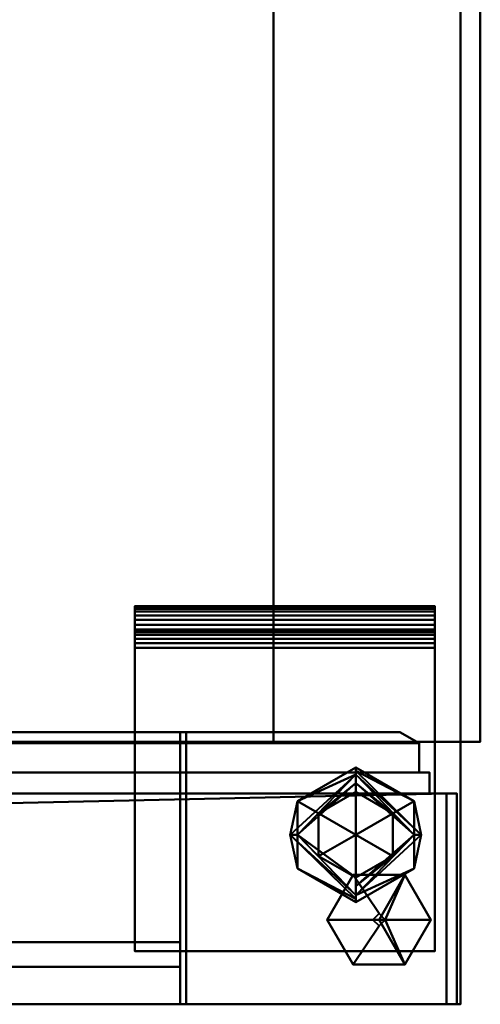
# Model space of a CAD drawing. Header units: millimetres. Extents: x -537 to 537, y -233 to 275.
# Tile 23 of 25: x 462 to 537, y -230 to -70. Entities that reach past the tile are written whole.
import ezdxf

# ---------------------------------------------------------------- set-up
doc = ezdxf.new("R2010")
doc.units = ezdxf.units.MM
doc.layers.add('Q-SPCQ', color=91, linetype='Continuous', lineweight=30)

# ---------------------------------------------------------------- blocks, each defined once
blk = doc.blocks.new('CombinaisonGéomFamille_573800-Vue 1')
at = {"layer": 'Q-SPCQ', "lineweight": 40}
mesh = blk.add_polyface(dxfattribs=at)
corners = [(537.1, 168.3, 594.36), (-537.3, 168.3, 594.36), (-537.3, -187.3, 594.36), (537.1, -187.3, 594.36)]
mesh.append_faces([[corners[k] for k in face] for face in [(0, 1, 2, 3)]])
mesh = blk.add_polyface(dxfattribs=at)
corners = [(537.1, 166.36, 16.52), (537.1, 166.36, 43.56), (537.1, 168.3, 43.56), (537.1, 168.3, 594.36), (537.1, -187.3, 594.36), (537.1, -187.3, 16.52)]
mesh.append_faces([[corners[k] for k in face] for face in [(3, 4, 1, 2)]], dxfattribs={"vtx1": -1})
mesh.append_faces([[corners[k] for k in face] for face in [(5, 0, 1, 4)]], dxfattribs={"vtx2": -1})
mesh = blk.add_polyface(dxfattribs=at)
corners = [(537.1, -187.3, 16.52), (-537.3, -187.3, 16.52), (-537.3, 166.36, 16.52), (537.1, 166.36, 16.52)]
mesh.append_faces([[corners[k] for k in face] for face in [(0, 1, 2, 3)]])
mesh = blk.add_polyface(dxfattribs=at)
corners = [(503.46, 15.7, 450.3), (503.46, -187.3, 450.3), (26.41, -187.3, 450.3), (26.41, 15.7, 450.3)]
mesh.append_faces([[corners[k] for k in face] for face in [(0, 1, 2, 3)]])
mesh = blk.add_polyface(dxfattribs=at)
corners = [(26.41, 15.7, 73.56), (26.41, -187.3, 73.56), (503.46, -187.3, 73.56), (503.46, 15.7, 73.56)]
mesh.append_faces([[corners[k] for k in face] for face in [(0, 1, 2, 3)]])
mesh = blk.add_polyface(dxfattribs=at)
corners = [(503.46, 15.7, 73.56), (503.46, -187.3, 73.56), (503.46, -187.3, 450.3), (503.46, 15.7, 450.3)]
mesh.append_faces([[corners[k] for k in face] for face in [(0, 1, 2, 3)]])
mesh = blk.add_polyface(dxfattribs=at)
corners = [(537.1, -187.3, 16.52), (537.1, -187.3, 594.36), (-537.3, -187.3, 594.36), (-537.3, -187.3, 16.52), (-26.41, -187.3, 73.56), (-503.46, -187.3, 73.56), (-503.46, -187.3, 450.3), (-26.41, -187.3, 450.3), (503.46, -187.3, 450.3), (503.46, -187.3, 73.56), (26.41, -187.3, 73.56), (26.41, -187.3, 450.3)]
mesh.append_faces([[corners[k] for k in face] for face in [(2, 6, 7, 1), (6, 2, 3, 5)]], dxfattribs={"vtx0": -1, "vtx2": -1})
mesh.append_faces([[corners[k] for k in face] for face in [(0, 9, 10, 4)]], dxfattribs={"vtx0": -1, "vtx2": -1, "vtx3": -1})
mesh.append_faces([[corners[k] for k in face] for face in [(11, 8, 1, 7)]], dxfattribs={"vtx1": -1, "vtx2": -1, "vtx3": -1})
mesh.append_faces([[corners[k] for k in face] for face in [(0, 1, 8, 9), (10, 11, 7, 4), (4, 5, 3, 0)]], dxfattribs={"vtx1": -1, "vtx3": -1})
blk = doc.blocks.new('CombinaisonGéomFamille_573856-Vue 1')
at = {"layer": 'Q-SPCQ', "lineweight": 40}
mesh = blk.add_polyface(dxfattribs=at)
corners = [(531.58, -195.72, 13.62), (1, -195.72, 13.62), (1, -195.72, 43.47), (531.58, -195.72, 43.47)]
mesh.append_faces([[corners[k] for k in face] for face in [(0, 1, 2, 3)]])
mesh = blk.add_polyface(dxfattribs=at)
corners = [(1, -195.72, 13.62), (531.58, -195.72, 13.62), (531.58, -230, 13.62), (130.99, -230, 13.62), (130.99, -204.58, 13.62), (1, -204.58, 13.62)]
mesh.append_faces([[corners[k] for k in face] for face in [(2, 3, 4, 1)]], dxfattribs={"vtx2": -1})
mesh.append_faces([[corners[k] for k in face] for face in [(4, 5, 0, 1)]], dxfattribs={"vtx3": -1})
mesh = blk.add_polyface(dxfattribs=at)
corners = [(1, -195.72, 43.47), (1, -230, 43.47), (531.58, -230, 43.47), (531.58, -195.72, 43.47)]
mesh.append_faces([[corners[k] for k in face] for face in [(0, 1, 2, 3)]])
mesh = blk.add_polyface(dxfattribs=at)
corners = [(531.58, -195.72, 43.47), (531.58, -230, 43.47), (531.58, -230, 13.62), (531.58, -195.72, 13.62)]
mesh.append_faces([[corners[k] for k in face] for face in [(0, 1, 2, 3)]])
mesh = blk.add_polyface(dxfattribs=at)
corners = [(531.58, -230, 43.47), (1, -230, 43.47), (1, -230, 29.65), (117.59, -230, 29.65), (122.14, -230, 26.8), (125.99, -230, 23.06), (128.98, -230, 18.6), (130.99, -230, 13.62), (531.58, -230, 13.62)]
mesh.append_faces([[corners[k] for k in face] for face in [(0, 6, 7, 8)]], dxfattribs={"vtx0": -1})
mesh.append_faces([[corners[k] for k in face] for face in [(4, 0, 3)]], dxfattribs={"vtx0": -1, "vtx1": -1})
mesh.append_faces([[corners[k] for k in face] for face in [(0, 5, 6), (0, 4, 5)]], dxfattribs={"vtx0": -1, "vtx2": -1})
mesh.append_faces([[corners[k] for k in face] for face in [(1, 2, 3, 0)]], dxfattribs={"vtx2": -1})

msp = doc.modelspace()

# ---------------------------------------------------------------- block references
at = {"layer": 'Q-SPCQ', "lineweight": 40}
for name in ['CombinaisonGéomFamille_573800-Vue 1', 'CombinaisonGéomFamille_573856-Vue 1']:
    msp.add_blockref(name, (0, 0), dxfattribs=at)

# ---------------------------------------------------------------- meshes
mesh = msp.add_polyface(dxfattribs=at)
corners = [(533.86, 168.79, 607.82), (-533.71, 168.79, 607.82), (-533.71, -230, 607.82), (533.86, -230, 607.82)]
mesh.append_faces([[corners[k] for k in face] for face in [(0, 1, 2, 3)]])
mesh = msp.add_polyface(dxfattribs=at)
corners = [(533.86, -230, 603.9), (-533.71, -230, 603.9), (-533.71, 168.79, 603.9), (533.86, 168.79, 603.9)]
mesh.append_faces([[corners[k] for k in face] for face in [(0, 1, 2, 3)]])
mesh = msp.add_polyface(dxfattribs=at)
corners = [(533.86, -230, 607.82), (533.86, -230, 603.9), (533.86, 168.79, 603.9), (533.86, 168.79, 607.82)]
mesh.append_faces([[corners[k] for k in face] for face in [(0, 1, 2, 3)]])
mesh = msp.add_polyface(dxfattribs=at)
corners = [(480.96, -165.28, 8.4), (480.96, -165.39, 7.62), (480.96, -165.69, 6.9), (480.96, -166.16, 6.28), (480.96, -166.78, 5.8), (480.96, -167.51, 5.5), (480.96, -168.28, 5.4), (480.96, -221.37, 5.4), (480.96, -221.37, 9.4), (480.96, -172.07, 9.4), (480.96, -171.29, 9.5), (480.96, -170.57, 9.8), (480.96, -169.95, 10.28), (480.96, -169.47, 10.9), (480.96, -169.17, 11.62), (480.96, -169.07, 12.4), (480.96, -169.07, 16.52), (480.96, -165.28, 16.52)]
mesh.append_faces([[corners[k] for k in face] for face in [(14, 0, 13)]], dxfattribs={"vtx0": -1, "vtx1": -1})
mesh.append_faces([[corners[k] for k in face] for face in [(0, 14, 15, 17), (6, 11, 12, 5)]], dxfattribs={"vtx0": -1, "vtx2": -1})
mesh.append_faces([[corners[k] for k in face] for face in [(12, 1, 2, 3), (12, 3, 4, 5)]], dxfattribs={"vtx0": -1, "vtx3": -1})
mesh.append_faces([[corners[k] for k in face] for face in [(16, 17, 15)]], dxfattribs={"vtx1": -1})
mesh.append_faces([[corners[k] for k in face] for face in [(10, 11, 6)]], dxfattribs={"vtx1": -1, "vtx2": -1})
mesh.append_faces([[corners[k] for k in face] for face in [(12, 13, 0, 1), (9, 10, 6, 7)]], dxfattribs={"vtx1": -1, "vtx3": -1})
mesh.append_faces([[corners[k] for k in face] for face in [(7, 8, 9)]], dxfattribs={"vtx2": -1})
mesh = msp.add_polyface(dxfattribs=at)
corners = [(480.96, -168.28, 5.4), (480.96, -167.51, 5.5), (480.96, -166.78, 5.8), (480.96, -166.16, 6.28), (480.96, -165.69, 6.9), (480.96, -165.39, 7.62), (480.96, -165.28, 8.4), (529.71, -165.28, 8.4), (529.71, -165.39, 7.62), (529.71, -165.69, 6.9), (529.71, -166.16, 6.28), (529.71, -166.78, 5.8), (529.71, -167.51, 5.5), (529.71, -168.28, 5.4)]
mesh.append_faces([[corners[k] for k in face] for face in [(1, 12, 13, 0)]], dxfattribs={"vtx0": -1})
mesh.append_faces([[corners[k] for k in face] for face in [(10, 3, 4, 9), (2, 11, 12, 1)]], dxfattribs={"vtx0": -1, "vtx2": -1})
mesh.append_faces([[corners[k] for k in face] for face in [(7, 8, 5, 6)]], dxfattribs={"vtx1": -1})
mesh.append_faces([[corners[k] for k in face] for face in [(8, 9, 4, 5), (2, 3, 10, 11)]], dxfattribs={"vtx1": -1, "vtx3": -1})
mesh = msp.add_polyface(dxfattribs=at)
corners = [(480.96, -165.28, 16.52), (529.71, -165.28, 16.52), (529.71, -165.28, 8.4), (480.96, -165.28, 8.4)]
mesh.append_faces([[corners[k] for k in face] for face in [(0, 1, 2, 3)]])
mesh = msp.add_polyface(dxfattribs=at)
corners = [(480.96, -169.07, 16.52), (529.71, -169.07, 16.52), (529.71, -165.28, 16.52), (480.96, -165.28, 16.52)]
mesh.append_faces([[corners[k] for k in face] for face in [(0, 1, 2, 3)]])
mesh = msp.add_polyface(dxfattribs=at)
corners = [(529.71, -165.28, 8.4), (529.71, -165.28, 16.52), (529.71, -169.07, 16.52), (529.71, -169.07, 12.4), (529.71, -169.17, 11.62), (529.71, -169.47, 10.9), (529.71, -169.95, 10.28), (529.71, -170.57, 9.8), (529.71, -171.29, 9.5), (529.71, -172.07, 9.4), (529.71, -221.37, 9.4), (529.71, -221.37, 5.4), (529.71, -168.28, 5.4), (529.71, -167.51, 5.5), (529.71, -166.78, 5.8), (529.71, -166.16, 6.28), (529.71, -165.69, 6.9), (529.71, -165.39, 7.62)]
mesh.append_faces([[corners[k] for k in face] for face in [(5, 0, 4), (8, 12, 7)]], dxfattribs={"vtx0": -1, "vtx1": -1})
mesh.append_faces([[corners[k] for k in face] for face in [(6, 17, 0, 5)]], dxfattribs={"vtx0": -1, "vtx2": -1})
mesh.append_faces([[corners[k] for k in face] for face in [(6, 15, 16, 17)]], dxfattribs={"vtx0": -1, "vtx3": -1})
mesh.append_faces([[corners[k] for k in face] for face in [(14, 15, 6, 13), (8, 9, 12)]], dxfattribs={"vtx1": -1, "vtx2": -1})
mesh.append_faces([[corners[k] for k in face] for face in [(12, 13, 6, 7), (3, 4, 0, 1)]], dxfattribs={"vtx1": -1, "vtx3": -1})
mesh.append_faces([[corners[k] for k in face] for face in [(1, 2, 3)]], dxfattribs={"vtx2": -1})
mesh.append_faces([[corners[k] for k in face] for face in [(9, 10, 11, 12)]], dxfattribs={"vtx3": -1})
mesh = msp.add_polyface(dxfattribs=at)
corners = [(480.96, -168.28, 5.4), (529.71, -168.28, 5.4), (529.71, -221.37, 5.4), (480.96, -221.37, 5.4)]
mesh.append_faces([[corners[k] for k in face] for face in [(0, 1, 2, 3)]])
mesh = msp.add_polyface(dxfattribs=at)
corners = [(480.96, -169.07, 12.4), (529.71, -169.07, 12.4), (529.71, -169.07, 16.52), (480.96, -169.07, 16.52)]
mesh.append_faces([[corners[k] for k in face] for face in [(0, 1, 2, 3)]])
mesh = msp.add_polyface(dxfattribs=at)
corners = [(480.96, -169.07, 12.4), (480.96, -169.17, 11.62), (480.96, -169.47, 10.9), (480.96, -169.95, 10.28), (480.96, -170.57, 9.8), (480.96, -171.29, 9.5), (480.96, -172.07, 9.4), (529.71, -172.07, 9.4), (529.71, -171.29, 9.5), (529.71, -170.57, 9.8), (529.71, -169.95, 10.28), (529.71, -169.47, 10.9), (529.71, -169.17, 11.62), (529.71, -169.07, 12.4)]
mesh.append_faces([[corners[k] for k in face] for face in [(9, 4, 5, 8), (12, 1, 2, 11)]], dxfattribs={"vtx0": -1, "vtx2": -1})
mesh.append_faces([[corners[k] for k in face] for face in [(9, 10, 3, 4), (2, 3, 10, 11)]], dxfattribs={"vtx1": -1, "vtx3": -1})
mesh.append_faces([[corners[k] for k in face] for face in [(13, 0, 1, 12)]], dxfattribs={"vtx2": -1})
mesh.append_faces([[corners[k] for k in face] for face in [(5, 6, 7, 8)]], dxfattribs={"vtx3": -1})
mesh = msp.add_polyface(dxfattribs=at)
corners = [(480.96, -221.37, 9.4), (529.71, -221.37, 9.4), (529.71, -172.07, 9.4), (480.96, -172.07, 9.4)]
mesh.append_faces([[corners[k] for k in face] for face in [(0, 1, 2, 3)]])
mesh = msp.add_polyface(dxfattribs=at)
corners = [(7.24, -187.52, 588.21), (527.14, -187.52, 588.21), (524.04, -185.77, 585.11), (10.34, -185.77, 585.11)]
mesh.append_faces([[corners[k] for k in face] for face in [(0, 1, 2, 3)]])
mesh = msp.add_polyface(dxfattribs=at)
corners = [(527.14, -187.52, 49.71), (7.24, -187.52, 49.71), (10.34, -185.77, 52.81), (524.04, -185.77, 52.81)]
mesh.append_faces([[corners[k] for k in face] for face in [(0, 1, 2, 3)]])
mesh = msp.add_polyface(dxfattribs=at)
corners = [(524.04, -185.77, 585.11), (524.04, -185.77, 52.81), (10.34, -185.77, 52.81), (10.34, -185.77, 585.11), (46.09, -185.77, 549.36), (46.09, -185.77, 88.56), (488.29, -185.77, 88.56), (488.29, -185.77, 549.36)]
mesh.append_faces([[corners[k] for k in face] for face in [(2, 5, 6, 1), (4, 3, 0, 7)]], dxfattribs={"vtx0": -1, "vtx2": -1})
mesh.append_faces([[corners[k] for k in face] for face in [(4, 5, 2, 3), (0, 1, 6, 7)]], dxfattribs={"vtx1": -1, "vtx3": -1})
mesh = msp.add_polyface(dxfattribs=at)
corners = [(46.09, -185.77, 549.36), (488.29, -185.77, 549.36), (488.29, -230, 549.36), (46.09, -230, 549.36)]
mesh.append_faces([[corners[k] for k in face] for face in [(0, 1, 2, 3)]])
mesh = msp.add_polyface(dxfattribs=at)
corners = [(488.29, -185.77, 88.56), (46.09, -185.77, 88.56), (46.09, -230, 88.56), (488.29, -230, 88.56)]
mesh.append_faces([[corners[k] for k in face] for face in [(0, 1, 2, 3)]])
mesh = msp.add_polyface(dxfattribs=at)
corners = [(489.29, -185.77, 453.36), (46.09, -185.77, 453.36), (46.09, -185.77, 549.36), (489.29, -185.77, 549.36)]
mesh.append_faces([[corners[k] for k in face] for face in [(0, 1, 2, 3)]])
mesh = msp.add_polyface(dxfattribs=at)
corners = [(489.29, -185.77, 453.36), (489.29, -230, 453.36), (46.09, -230, 453.36), (46.09, -185.77, 453.36)]
mesh.append_faces([[corners[k] for k in face] for face in [(0, 1, 2, 3)]])
mesh = msp.add_polyface(dxfattribs=at)
corners = [(46.09, -185.77, 549.36), (46.09, -230, 549.36), (489.29, -230, 549.36), (489.29, -185.77, 549.36)]
mesh.append_faces([[corners[k] for k in face] for face in [(0, 1, 2, 3)]])
mesh = msp.add_polyface(dxfattribs=at)
corners = [(488.29, -185.77, 549.36), (488.29, -185.77, 88.56), (488.29, -230, 88.56), (488.29, -230, 549.36)]
mesh.append_faces([[corners[k] for k in face] for face in [(0, 1, 2, 3)]])
mesh = msp.add_polyface(dxfattribs=at)
corners = [(489.29, -185.77, 549.36), (489.29, -230, 549.36), (489.29, -230, 453.36), (489.29, -185.77, 453.36)]
mesh.append_faces([[corners[k] for k in face] for face in [(0, 1, 2, 3)]])
mesh = msp.add_polyface(dxfattribs=at)
corners = [(527.14, -187.52, 588.21), (527.14, -187.52, 49.71), (524.04, -185.77, 52.81), (524.04, -185.77, 585.11)]
mesh.append_faces([[corners[k] for k in face] for face in [(0, 1, 2), (2, 3, 0)]], dxfattribs={"vtx2": -1})
mesh = msp.add_polyface(dxfattribs=at)
corners = [(7.24, -192.32, 588.21), (527.14, -192.32, 588.21), (527.14, -187.52, 588.21), (7.24, -187.52, 588.21)]
mesh.append_faces([[corners[k] for k in face] for face in [(0, 1, 2, 3)]])
mesh = msp.add_polyface(dxfattribs=at)
corners = [(527.14, -192.32, 49.71), (7.24, -192.32, 49.71), (7.24, -187.52, 49.71), (527.14, -187.52, 49.71)]
mesh.append_faces([[corners[k] for k in face] for face in [(0, 1, 2, 3)]])
mesh = msp.add_polyface(dxfattribs=at)
corners = [(527.14, -192.32, 588.21), (527.14, -192.32, 49.71), (527.14, -187.52, 49.71), (527.14, -187.52, 588.21)]
mesh.append_faces([[corners[k] for k in face] for face in [(0, 1, 2, 3)]])
mesh = msp.add_polyface(dxfattribs=at)
corners = [(516.85, -213.4, 4), (507.36, -207.92, 4), (507.36, -196.96, 4), (516.85, -191.48, 4), (516.85, -192.65, 1.17), (516.85, -195.48), (510.82, -198.96), (510.82, -205.92), (516.85, -209.4), (516.85, -212.23, 1.17), (507.36, -202.44, 0.9), (506.22, -202.44, 2.42), (516.85, -212.86, 2.7), (516.85, -194.07, 0.59)]
mesh.append_faces([[corners[k] for k in face] for face in [(12, 11, 9)]], dxfattribs={"vtx0": -1, "vtx1": -1})
mesh.append_faces([[corners[k] for k in face] for face in [(13, 6, 10), (4, 10, 11), (11, 12, 1), (9, 11, 10), (4, 11, 2)]], dxfattribs={"vtx0": -1, "vtx1": -1, "vtx2": -1})
mesh.append_faces([[corners[k] for k in face] for face in [(10, 4, 13), (11, 1, 2)]], dxfattribs={"vtx0": -1, "vtx2": -1})
mesh.append_faces([[corners[k] for k in face] for face in [(3, 4, 2)]], dxfattribs={"vtx1": -1})
mesh.append_faces([[corners[k] for k in face] for face in [(6, 7, 10), (8, 9, 10), (7, 8, 10)]], dxfattribs={"vtx1": -1, "vtx2": -1})
mesh.append_faces([[corners[k] for k in face] for face in [(13, 5, 6), (12, 0, 1)]], dxfattribs={"vtx2": -1})
mesh = msp.add_polyface(dxfattribs=at)
corners = [(516.85, -202.44, 5.4), (516.85, -191.48, 5.4), (507.36, -196.96, 5.4), (507.36, -207.92, 5.4), (516.85, -213.4, 5.4)]
mesh.append_faces([[corners[k] for k in face] for face in [(1, 2, 0)]], dxfattribs={"vtx1": -1})
mesh.append_faces([[corners[k] for k in face] for face in [(3, 4, 0, 2)]], dxfattribs={"vtx2": -1})
mesh = msp.add_polyface(dxfattribs=at)
corners = [(516.85, -213.4, 5.4), (507.36, -207.92, 5.4), (507.36, -196.96, 5.4), (516.85, -191.48, 5.4), (516.85, -191.48, 4), (507.36, -196.96, 4), (507.36, -207.92, 4), (516.85, -213.4, 4)]
mesh.append_faces([[corners[k] for k in face] for face in [(1, 6, 7, 0)]], dxfattribs={"vtx0": -1})
mesh.append_faces([[corners[k] for k in face] for face in [(2, 5, 6, 1)]], dxfattribs={"vtx0": -1, "vtx2": -1})
mesh.append_faces([[corners[k] for k in face] for face in [(3, 4, 5, 2)]], dxfattribs={"vtx2": -1})
mesh = msp.add_polyface(dxfattribs=at)
corners = [(516.85, -202.44, 5.4), (516.85, -213.4, 5.4), (526.34, -207.92, 5.4), (526.34, -196.96, 5.4), (516.85, -191.48, 5.4)]
mesh.append_faces([[corners[k] for k in face] for face in [(3, 4, 0)]], dxfattribs={"vtx2": -1})
mesh.append_faces([[corners[k] for k in face] for face in [(0, 1, 2, 3)]], dxfattribs={"vtx3": -1})
mesh = msp.add_polyface(dxfattribs=at)
corners = [(516.85, -191.48, 5.4), (526.34, -196.96, 5.4), (526.34, -207.92, 5.4), (516.85, -213.4, 5.4), (516.85, -213.4, 4), (526.34, -207.92, 4), (526.34, -196.96, 4), (516.85, -191.48, 4)]
mesh.append_faces([[corners[k] for k in face] for face in [(1, 6, 7, 0)]], dxfattribs={"vtx0": -1})
mesh.append_faces([[corners[k] for k in face] for face in [(2, 5, 6, 1)]], dxfattribs={"vtx0": -1, "vtx2": -1})
mesh.append_faces([[corners[k] for k in face] for face in [(3, 4, 5, 2)]], dxfattribs={"vtx2": -1})
mesh = msp.add_polyface(dxfattribs=at)
corners = [(516.85, -191.48, 4), (526.34, -196.96, 4), (526.34, -207.92, 4), (516.85, -213.4, 4), (516.85, -212.23, 1.17), (516.85, -209.4), (522.88, -205.92), (522.88, -198.96), (516.85, -195.48), (516.85, -192.65, 1.17), (526.34, -202.44, 0.9), (527.49, -202.44, 2.42), (516.85, -192.02, 2.7), (516.85, -194.07, 0.59), (516.85, -210.81, 0.59)]
mesh.append_faces([[corners[k] for k in face] for face in [(13, 7, 8)]], dxfattribs={"vtx0": -1})
mesh.append_faces([[corners[k] for k in face] for face in [(12, 11, 9)]], dxfattribs={"vtx0": -1, "vtx1": -1})
mesh.append_faces([[corners[k] for k in face] for face in [(14, 6, 10), (4, 10, 11), (7, 13, 10), (11, 12, 1), (11, 10, 9), (4, 11, 2)]], dxfattribs={"vtx0": -1, "vtx1": -1, "vtx2": -1})
mesh.append_faces([[corners[k] for k in face] for face in [(11, 1, 2), (10, 4, 14)]], dxfattribs={"vtx0": -1, "vtx2": -1})
mesh.append_faces([[corners[k] for k in face] for face in [(3, 4, 2)]], dxfattribs={"vtx1": -1})
mesh.append_faces([[corners[k] for k in face] for face in [(6, 7, 10), (13, 9, 10)]], dxfattribs={"vtx1": -1, "vtx2": -1})
mesh.append_faces([[corners[k] for k in face] for face in [(14, 5, 6), (12, 0, 1)]], dxfattribs={"vtx2": -1})
mesh = msp.add_polyface(dxfattribs=at)
corners = [(5.54, -195.72, 589.91), (528.84, -195.72, 589.91), (528.84, -192.32, 589.91), (5.54, -192.32, 589.91)]
mesh.append_faces([[corners[k] for k in face] for face in [(0, 1, 2, 3)]])
mesh = msp.add_polyface(dxfattribs=at)
corners = [(528.84, -195.72, 48.01), (5.54, -195.72, 48.01), (5.54, -192.32, 48.01), (528.84, -192.32, 48.01)]
mesh.append_faces([[corners[k] for k in face] for face in [(0, 1, 2, 3)]])
mesh = msp.add_polyface(dxfattribs=at)
corners = [(528.84, -192.32, 589.91), (528.84, -192.32, 48.01), (5.54, -192.32, 48.01), (5.54, -192.32, 589.91), (7.24, -192.32, 588.21), (7.24, -192.32, 49.71), (527.14, -192.32, 49.71), (527.14, -192.32, 588.21)]
mesh.append_faces([[corners[k] for k in face] for face in [(2, 5, 6, 1), (4, 3, 0, 7)]], dxfattribs={"vtx0": -1, "vtx2": -1})
mesh.append_faces([[corners[k] for k in face] for face in [(4, 5, 2, 3), (0, 1, 6, 7)]], dxfattribs={"vtx1": -1, "vtx3": -1})
mesh = msp.add_polyface(dxfattribs=at)
corners = [(528.84, -195.72, 589.91), (528.84, -195.72, 48.01), (528.84, -192.32, 48.01), (528.84, -192.32, 589.91)]
mesh.append_faces([[corners[k] for k in face] for face in [(0, 1, 2, 3)]])
mesh = msp.add_polyface(dxfattribs=at)
corners = [(1.09, -230, 594.36), (533.29, -230, 594.36), (533.29, -195.72, 594.36), (1.09, -195.72, 594.36)]
mesh.append_faces([[corners[k] for k in face] for face in [(0, 1, 2, 3)]])
mesh = msp.add_polyface(dxfattribs=at)
corners = [(533.29, -230, 43.56), (1.09, -230, 43.56), (1.09, -195.72, 43.56), (533.29, -195.72, 43.56)]
mesh.append_faces([[corners[k] for k in face] for face in [(0, 1, 2, 3)]])
mesh = msp.add_polyface(dxfattribs=at)
corners = [(533.29, -195.72, 594.36), (533.29, -195.72, 43.56), (1.09, -195.72, 43.56), (1.09, -195.72, 594.36), (5.54, -195.72, 589.91), (5.54, -195.72, 48.01), (528.84, -195.72, 48.01), (528.84, -195.72, 589.91)]
mesh.append_faces([[corners[k] for k in face] for face in [(2, 5, 6, 1), (4, 3, 0, 7)]], dxfattribs={"vtx0": -1, "vtx2": -1})
mesh.append_faces([[corners[k] for k in face] for face in [(4, 5, 2, 3), (0, 1, 6, 7)]], dxfattribs={"vtx1": -1, "vtx3": -1})
mesh = msp.add_polyface(dxfattribs=at)
corners = [(516.85, -209.4), (510.82, -205.92), (510.82, -198.96), (516.85, -195.48), (516.85, -202.44)]
mesh.append_faces([[corners[k] for k in face] for face in [(0, 1, 4)]], dxfattribs={"vtx1": -1})
mesh.append_faces([[corners[k] for k in face] for face in [(2, 3, 4, 1)]], dxfattribs={"vtx2": -1})
mesh = msp.add_polyface(dxfattribs=at)
corners = [(516.85, -195.48), (522.88, -198.96), (522.88, -205.92), (516.85, -209.4), (516.85, -202.44)]
mesh.append_faces([[corners[k] for k in face] for face in [(2, 3, 4)]], dxfattribs={"vtx2": -1})
mesh.append_faces([[corners[k] for k in face] for face in [(4, 0, 1, 2)]], dxfattribs={"vtx3": -1})
mesh = msp.add_polyface(dxfattribs=at)
corners = [(533.29, -230, 594.36), (533.29, -230, 43.56), (533.29, -195.72, 43.56), (533.29, -195.72, 594.36)]
mesh.append_faces([[corners[k] for k in face] for face in [(0, 1, 2, 3)]])
mesh = msp.add_polyface(dxfattribs=at)
corners = [(529.08, -216.24, 13.62), (524.86, -208.93, 13.62), (516.43, -208.93, 13.62), (512.21, -216.24, 13.62), (520.65, -216.24, 13.62)]
mesh.append_faces([[corners[k] for k in face] for face in [(0, 1, 4)]], dxfattribs={"vtx1": -1})
mesh.append_faces([[corners[k] for k in face] for face in [(2, 3, 4, 1)]], dxfattribs={"vtx2": -1})
mesh = msp.add_polyface(dxfattribs=at)
corners = [(521.65, -216.24, 9.4), (520.65, -215.24, 9.4), (519.65, -216.24, 9.4), (512.21, -216.24, 9.4), (516.43, -208.93, 9.4), (524.86, -208.93, 9.4), (529.08, -216.24, 9.4)]
mesh.append_faces([[corners[k] for k in face] for face in [(5, 0, 1, 4)]], dxfattribs={"vtx0": -1, "vtx2": -1})
mesh.append_faces([[corners[k] for k in face] for face in [(6, 0, 5)]], dxfattribs={"vtx1": -1})
mesh.append_faces([[corners[k] for k in face] for face in [(2, 3, 4, 1)]], dxfattribs={"vtx2": -1})
mesh = msp.add_polyface(dxfattribs=at)
corners = [(529.08, -216.24, 9.4), (524.86, -208.93, 9.4), (516.43, -208.93, 9.4), (512.21, -216.24, 9.4), (512.21, -216.24, 13.62), (516.43, -208.93, 13.62), (524.86, -208.93, 13.62), (529.08, -216.24, 13.62)]
mesh.append_faces([[corners[k] for k in face] for face in [(4, 5, 2, 3)]], dxfattribs={"vtx1": -1})
mesh.append_faces([[corners[k] for k in face] for face in [(1, 2, 5, 6)]], dxfattribs={"vtx1": -1, "vtx3": -1})
mesh.append_faces([[corners[k] for k in face] for face in [(6, 7, 0, 1)]], dxfattribs={"vtx3": -1})
mesh = msp.add_polyface(dxfattribs=at)
corners = [(520.65, -216.24, 3.9), (519.65, -216.24, 3.9), (520.65, -215.24, 3.9), (521.65, -216.24, 3.9)]
mesh.append_faces([[corners[k] for k in face] for face in [(0, 1, 2, 3)]])
mesh = msp.add_polyface(dxfattribs=at)
corners = [(521.65, -216.24, 3.9), (520.65, -215.24, 3.9), (519.65, -216.24, 3.9), (519.65, -216.24, 9.4), (520.65, -215.24, 9.4), (521.65, -216.24, 9.4)]
mesh.append_faces([[corners[k] for k in face] for face in [(1, 2, 3, 4), (4, 5, 0, 1)]], dxfattribs={"vtx3": -1})
mesh = msp.add_polyface(dxfattribs=at)
corners = [(512.21, -216.24, 13.62), (516.43, -223.54, 13.62), (524.86, -223.54, 13.62), (529.08, -216.24, 13.62), (520.65, -216.24, 13.62)]
mesh.append_faces([[corners[k] for k in face] for face in [(2, 3, 4)]], dxfattribs={"vtx2": -1})
mesh.append_faces([[corners[k] for k in face] for face in [(4, 0, 1, 2)]], dxfattribs={"vtx3": -1})
mesh = msp.add_polyface(dxfattribs=at)
corners = [(519.65, -216.24, 9.4), (520.65, -217.24, 9.4), (521.65, -216.24, 9.4), (529.08, -216.24, 9.4), (524.86, -223.54, 9.4), (516.43, -223.54, 9.4), (512.21, -216.24, 9.4)]
mesh.append_faces([[corners[k] for k in face] for face in [(4, 5, 1, 2)]], dxfattribs={"vtx1": -1, "vtx3": -1})
mesh.append_faces([[corners[k] for k in face] for face in [(2, 3, 4)]], dxfattribs={"vtx2": -1})
mesh.append_faces([[corners[k] for k in face] for face in [(5, 6, 0, 1)]], dxfattribs={"vtx3": -1})
mesh = msp.add_polyface(dxfattribs=at)
corners = [(512.21, -216.24, 9.4), (516.43, -223.54, 9.4), (524.86, -223.54, 9.4), (529.08, -216.24, 9.4), (529.08, -216.24, 13.62), (524.86, -223.54, 13.62), (516.43, -223.54, 13.62), (512.21, -216.24, 13.62)]
mesh.append_faces([[corners[k] for k in face] for face in [(4, 5, 2, 3)]], dxfattribs={"vtx1": -1})
mesh.append_faces([[corners[k] for k in face] for face in [(1, 2, 5, 6)]], dxfattribs={"vtx1": -1, "vtx3": -1})
mesh.append_faces([[corners[k] for k in face] for face in [(6, 7, 0, 1)]], dxfattribs={"vtx3": -1})
mesh = msp.add_polyface(dxfattribs=at)
corners = [(520.65, -216.24, 3.9), (521.65, -216.24, 3.9), (520.65, -217.24, 3.9), (519.65, -216.24, 3.9)]
mesh.append_faces([[corners[k] for k in face] for face in [(2, 3, 0, 1)]])
mesh = msp.add_polyface(dxfattribs=at)
corners = [(519.65, -216.24, 3.9), (520.65, -217.24, 3.9), (521.65, -216.24, 3.9), (521.65, -216.24, 9.4), (520.65, -217.24, 9.4), (519.65, -216.24, 9.4)]
mesh.append_faces([[corners[k] for k in face] for face in [(1, 2, 3, 4), (4, 5, 0, 1)]], dxfattribs={"vtx3": -1})
at = {"layer": 'Q-SPCQ', "lineweight": 40, "transparency": 33554458}
mesh = msp.add_polyface(dxfattribs=at)
corners = [(488.29, -219.9, 453.36), (46.09, -219.9, 453.36), (46.09, -223.89, 453.36), (488.29, -223.89, 453.36)]
mesh.append_faces([[corners[k] for k in face] for face in [(0, 1, 2, 3)]])
mesh = msp.add_polyface(dxfattribs=at)
corners = [(46.09, -223.89, 88.56), (46.09, -219.9, 88.56), (488.29, -219.9, 88.56), (488.29, -223.89, 88.56)]
mesh.append_faces([[corners[k] for k in face] for face in [(0, 1, 2, 3)]])
mesh = msp.add_polyface(dxfattribs=at)
corners = [(488.29, -219.9, 453.36), (488.29, -219.9, 88.56), (46.09, -219.9, 88.56), (46.09, -219.9, 453.36)]
mesh.append_faces([[corners[k] for k in face] for face in [(0, 1, 2, 3)]])
mesh = msp.add_polyface(dxfattribs=at)
corners = [(488.29, -223.89, 453.36), (488.29, -223.89, 88.56), (488.29, -219.9, 88.56), (488.29, -219.9, 453.36)]
mesh.append_faces([[corners[k] for k in face] for face in [(0, 1, 2, 3)]])
at = {"layer": 'Q-SPCQ', "lineweight": 40}
mesh = msp.add_polyface(dxfattribs=at)
corners = [(480.96, -221.37, 5.4), (529.71, -221.37, 5.4), (529.71, -221.37, 9.4), (480.96, -221.37, 9.4)]
mesh.append_faces([[corners[k] for k in face] for face in [(0, 1, 2, 3)]])
at = {"layer": 'Q-SPCQ', "lineweight": 40, "transparency": 33554458}
mesh = msp.add_polyface(dxfattribs=at)
corners = [(46.09, -223.89, 453.36), (46.09, -223.89, 88.56), (488.29, -223.89, 88.56), (488.29, -223.89, 453.36)]
mesh.append_faces([[corners[k] for k in face] for face in [(0, 1, 2, 3)]])
at = {"layer": 'Q-SPCQ', "lineweight": 40}
mesh = msp.add_polyface(dxfattribs=at)
corners = [(533.86, -230, 607.82), (-533.71, -230, 607.82), (-533.71, -230, 603.9), (533.86, -230, 603.9)]
mesh.append_faces([[corners[k] for k in face] for face in [(0, 1, 2, 3)]])
mesh = msp.add_polyface(dxfattribs=at)
corners = [(1.09, -230, 594.36), (1.09, -230, 43.56), (533.29, -230, 43.56), (533.29, -230, 594.36), (488.29, -230, 549.36), (488.29, -230, 88.56), (46.09, -230, 88.56), (46.09, -230, 549.36)]
mesh.append_faces([[corners[k] for k in face] for face in [(5, 2, 3, 4), (1, 6, 7, 0)]], dxfattribs={"vtx0": -1, "vtx2": -1})
mesh.append_faces([[corners[k] for k in face] for face in [(1, 2, 5, 6), (7, 4, 3, 0)]], dxfattribs={"vtx1": -1, "vtx3": -1})
mesh = msp.add_polyface(dxfattribs=at)
corners = [(46.09, -230, 549.36), (46.09, -230, 453.36), (489.29, -230, 453.36), (489.29, -230, 549.36)]
mesh.append_faces([[corners[k] for k in face] for face in [(0, 1, 2, 3)]])

doc.saveas('drawing.dxf')
